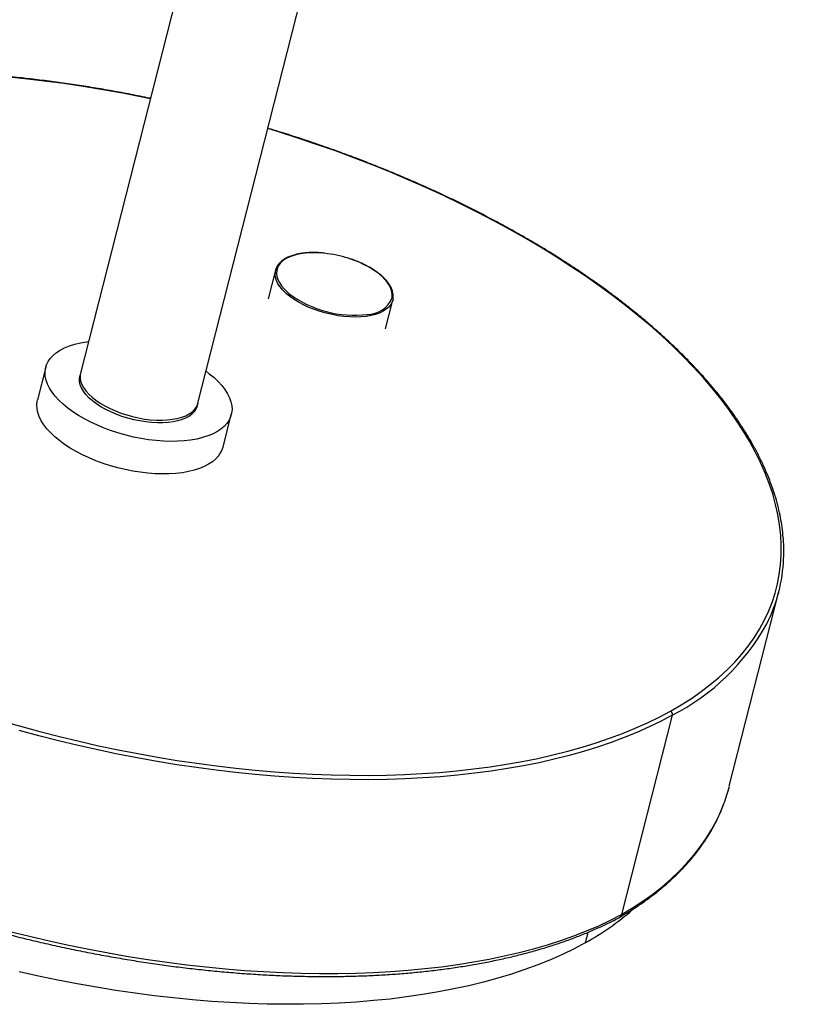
# Model space of a CAD drawing. Header units: millimetres. Extents: x -883 to 71, y -1396 to 256.
# Tile 6 of 7: x -281 to -157, y -1123 to -969. Entities that reach past the tile are written whole.
import ezdxf

# ---------------------------------------------------------------- set-up
doc = ezdxf.new("R2010")
doc.units = ezdxf.units.MM

msp = doc.modelspace()

# ---------------------------------------------------------------- linework, layer by layer
at = {"color": 7, "linetype": 'Continuous', "lineweight": 25}
for p, q in [((-253.58, -1029.45), (71.12, 247.13)), ((-74.82, -249.56), (-271.99, -1024.77)), ((-241.35, -1008.2), (-242.49, -1012.7)), ((-224.08, -1017.39), (-222.93, -1012.88)), ((-222.9, -1012.72), (-222.93, -1012.88)), ((-277.32, -1023.41), (-278.62, -1028.51)), ((-249.55, -1035.91), (-248.25, -1030.81)), ((-170.2, -1089.04), (-162.43, -1058.52)), ((-179.14, -1077.9), (-187.08, -1109.12))]:
    msp.add_line(p, q, dxfattribs=at)
at = {"color": 8, "linetype": 'Continuous', "lineweight": 25}
msp.add_line((-192.39, -1111.92), (-192.8, -1113.55), dxfattribs=at)
at = {"color": 8, "linetype": 'Continuous', "lineweight": 25, "flags": 128}
for points in [[(-260.95, -981.35), (-262.21, -981.09), (-265.29, -980.49), (-268.37, -979.94), (-271.45, -979.44), (-274.52, -978.98), (-277.58, -978.57), (-280.63, -978.22), (-283.66, -977.91)], [(-179.43, -1077.26), (-177.75, -1076.28), (-176.15, -1075.26), (-174.63, -1074.2), (-173.18, -1073.1), (-171.83, -1071.97), (-170.55, -1070.8), (-169.36, -1069.59), (-168.26, -1068.35), (-167.25, -1067.08), (-166.32, -1065.77), (-165.48, -1064.44), (-164.74, -1063.07), (-164.08, -1061.68), (-163.51, -1060.26), (-163.04, -1058.81), (-162.66, -1057.34), (-162.37, -1055.85), (-162.17, -1054.34), (-162.07, -1052.8), (-162.06, -1051.25), (-162.14, -1049.68), (-162.32, -1048.09), (-162.59, -1046.49), (-162.95, -1044.88), (-163.4, -1043.25), (-163.95, -1041.62), (-164.59, -1039.97), (-165.31, -1038.32), (-166.13, -1036.66), (-167.04, -1035), (-168.03, -1033.34), (-169.12, -1031.67), (-170.29, -1030.01), (-171.54, -1028.35), (-172.88, -1026.69), (-174.31, -1025.03), (-175.81, -1023.39), (-177.4, -1021.75), (-179.06, -1020.12), (-180.8, -1018.5), (-182.62, -1016.89), (-184.52, -1015.3), (-186.48, -1013.73), (-188.52, -1012.17), (-190.62, -1010.63), (-192.79, -1009.1), (-195.03, -1007.6), (-197.33, -1006.12), (-199.69, -1004.67), (-202.11, -1003.24), (-204.59, -1001.84), (-207.12, -1000.46), (-209.7, -999.12), (-212.34, -997.8), (-215.01, -996.52), (-217.74, -995.26), (-220.51, -994.05), (-223.31, -992.86), (-226.16, -991.72), (-229.03, -990.61), (-231.94, -989.53), (-234.88, -988.5), (-237.85, -987.5), (-240.84, -986.55), (-242.54, -986.03)], [(-233.63, -1005.56), (-234.51, -1005.49), (-235.39, -1005.47), (-236.23, -1005.5), (-237.02, -1005.57), (-237.77, -1005.7), (-238.46, -1005.88), (-239.08, -1006.1), (-239.63, -1006.36), (-240.11, -1006.67), (-240.5, -1007.01), (-240.8, -1007.39), (-241.02, -1007.8), (-241.14, -1008.24), (-241.18, -1008.7), (-241.11, -1009.17), (-240.96, -1009.66), (-240.72, -1010.15), (-240.38, -1010.65), (-239.96, -1011.14), (-239.46, -1011.63), (-239.17, -1011.88)], [(-223.05, -1012.5), (-223.02, -1012.05), (-223.08, -1011.57), (-223.23, -1011.08), (-223.48, -1010.59), (-223.81, -1010.09), (-224.23, -1009.6), (-224.73, -1009.11), (-225.3, -1008.64), (-225.95, -1008.18), (-226.65, -1007.75), (-227.42, -1007.35), (-228.23, -1006.97), (-229.08, -1006.63), (-229.92, -1006.34)], [(-222.93, -1012.88), (-223.03, -1013.17), (-223.25, -1013.58), (-223.56, -1013.97), (-223.96, -1014.32), (-224.44, -1014.64), (-225.01, -1014.91), (-225.64, -1015.13), (-226.34, -1015.31), (-227.11, -1015.44), (-227.92, -1015.52), (-228.78, -1015.55), (-229.67, -1015.53), (-230.59, -1015.46), (-231.52, -1015.33), (-232.46, -1015.16), (-233.4, -1014.94), (-234.32, -1014.67), (-235.22, -1014.36), (-236.09, -1014.02), (-236.92, -1013.63), (-237.7, -1013.22), (-238.42, -1012.78), (-239.08, -1012.31), (-239.67, -1011.83), (-240.18, -1011.33), (-240.6, -1010.83), (-240.94, -1010.32), (-241.19, -1009.81), (-241.27, -1009.61)], [(-271.89, -1024.34), (-271.94, -1024.62), (-271.95, -1025.09), (-271.86, -1025.58), (-271.68, -1026.08), (-271.41, -1026.59), (-271.05, -1027.09), (-270.6, -1027.6), (-270.07, -1028.09), (-269.46, -1028.57), (-268.79, -1029.03), (-268.05, -1029.47), (-267.26, -1029.87), (-266.42, -1030.25), (-265.54, -1030.59), (-264.64, -1030.88), (-263.71, -1031.14), (-262.77, -1031.35), (-261.83, -1031.51), (-260.9, -1031.62), (-259.99, -1031.68), (-259.11, -1031.69), (-258.26, -1031.65), (-257.46, -1031.56), (-256.71, -1031.42), (-256.02, -1031.23), (-255.4, -1030.99), (-254.86, -1030.71), (-254.39, -1030.38), (-254.01, -1030.02), (-253.72, -1029.63), (-253.52, -1029.2), (-253.47, -1029.03)], [(-179.14, -1077.9), (-180.9, -1078.84), (-182.75, -1079.74), (-184.67, -1080.6), (-186.66, -1081.41), (-188.72, -1082.18), (-190.85, -1082.9), (-193.04, -1083.58), (-195.31, -1084.21), (-197.63, -1084.8), (-200.02, -1085.34), (-202.46, -1085.83), (-204.96, -1086.27), (-207.51, -1086.66), (-210.12, -1087), (-212.78, -1087.29), (-215.48, -1087.54), (-218.22, -1087.73), (-221.01, -1087.87), (-223.84, -1087.96), (-226.71, -1088), (-229.61, -1087.99), (-232.54, -1087.94), (-235.5, -1087.83), (-238.48, -1087.66), (-241.49, -1087.45), (-244.52, -1087.19), (-247.57, -1086.88), (-250.63, -1086.52), (-253.71, -1086.11), (-256.79, -1085.66), (-259.88, -1085.15), (-262.98, -1084.6), (-266.08, -1083.99), (-269.17, -1083.35), (-272.26, -1082.65), (-275.34, -1081.91), (-278.42, -1081.13), (-281.48, -1080.3)], [(-187.08, -1109.12), (-185.38, -1108.09), (-183.75, -1107.02), (-182.21, -1105.91), (-180.75, -1104.76), (-179.38, -1103.57), (-178.08, -1102.35), (-176.88, -1101.09), (-175.76, -1099.8), (-174.73, -1098.48), (-173.79, -1097.12), (-172.93, -1095.74), (-172.17, -1094.32), (-171.5, -1092.88), (-171.04, -1091.73)], [(-282.94, -1111.77), (-279.86, -1112.53), (-276.78, -1113.25), (-273.69, -1113.92), (-270.6, -1114.55), (-267.51, -1115.13), (-264.42, -1115.67), (-261.35, -1116.15), (-258.28, -1116.59), (-255.22, -1116.98), (-252.18, -1117.33), (-249.16, -1117.62), (-246.16, -1117.87), (-243.19, -1118.06), (-240.24, -1118.21), (-237.31, -1118.3), (-234.43, -1118.35), (-231.57, -1118.35), (-228.75, -1118.3), (-225.97, -1118.19), (-223.24, -1118.04), (-220.55, -1117.84), (-217.9, -1117.59), (-215.31, -1117.29), (-212.76, -1116.94), (-210.27, -1116.55), (-207.84, -1116.1), (-205.47, -1115.61), (-203.15, -1115.07), (-200.9, -1114.48), (-198.72, -1113.85), (-196.6, -1113.17), (-194.55, -1112.45), (-192.57, -1111.68), (-190.67, -1110.87), (-188.83, -1110.02), (-187.08, -1109.12)]]:
    msp.add_lwpolyline(points, dxfattribs=at)
at = {"color": 7, "linetype": 'Continuous', "lineweight": 25, "flags": 128}
for points in [[(-248.96, -1032.21), (-249.39, -1032.68), (-249.91, -1033.11), (-250.51, -1033.51), (-251.19, -1033.86), (-251.95, -1034.17), (-252.78, -1034.43), (-253.67, -1034.65), (-254.63, -1034.82), (-255.63, -1034.94), (-256.68, -1035), (-257.77, -1035.02), (-258.9, -1034.98), (-260.05, -1034.9), (-261.21, -1034.76), (-262.39, -1034.57), (-263.57, -1034.34), (-264.74, -1034.06), (-265.9, -1033.73), (-267.04, -1033.36), (-268.16, -1032.95), (-269.24, -1032.5), (-270.27, -1032.02), (-271.26, -1031.5), (-272.2, -1030.96), (-273.07, -1030.39), (-273.87, -1029.8), (-274.61, -1029.2), (-275.27, -1028.57), (-275.84, -1027.94), (-276.33, -1027.31), (-276.74, -1026.67), (-277.05, -1026.04), (-277.27, -1025.41), (-277.4, -1024.79), (-277.43, -1024.19), (-277.37, -1023.61), (-277.21, -1023.05), (-276.96, -1022.52), (-276.62, -1022.01), (-276.18, -1021.54), (-275.66, -1021.11), (-275.06, -1020.71), (-274.38, -1020.36), (-273.62, -1020.05), (-272.79, -1019.79), (-271.9, -1019.57), (-270.95, -1019.4), (-270.62, -1019.36)], [(-254.03, -1030.34), (-254.38, -1030.71), (-254.82, -1031.04), (-255.34, -1031.34), (-255.94, -1031.59), (-256.61, -1031.79), (-257.34, -1031.95), (-258.13, -1032.05), (-258.96, -1032.11), (-259.84, -1032.12), (-260.74, -1032.07), (-261.67, -1031.97), (-262.61, -1031.82), (-263.55, -1031.63), (-264.48, -1031.39), (-265.39, -1031.1), (-266.28, -1030.77), (-267.13, -1030.41), (-267.94, -1030.01), (-268.69, -1029.58), (-269.38, -1029.13), (-270.01, -1028.66), (-270.56, -1028.17), (-271.03, -1027.66), (-271.42, -1027.16), (-271.72, -1026.65), (-271.93, -1026.15), (-272.04, -1025.66), (-272.06, -1025.18), (-271.99, -1024.77)], [(-252.2, -1024.04), (-251.7, -1024.42), (-250.96, -1025.03), (-250.31, -1025.65), (-249.73, -1026.28), (-249.24, -1026.91), (-248.84, -1027.55), (-248.52, -1028.18), (-248.3, -1028.81), (-248.17, -1029.43), (-248.14, -1030.03), (-248.21, -1030.61), (-248.36, -1031.17), (-248.61, -1031.7), (-248.96, -1032.21)], [(-250.25, -1037.3), (-250.69, -1037.77), (-251.21, -1038.21), (-251.81, -1038.6), (-252.49, -1038.96), (-253.25, -1039.27), (-254.08, -1039.53), (-254.97, -1039.75), (-255.92, -1039.92), (-256.93, -1040.03), (-257.98, -1040.1), (-259.07, -1040.12), (-260.19, -1040.08), (-261.34, -1040), (-262.51, -1039.86), (-263.68, -1039.67), (-264.86, -1039.44), (-266.04, -1039.16), (-267.2, -1038.83), (-268.34, -1038.46), (-269.46, -1038.05), (-270.53, -1037.6), (-271.57, -1037.12), (-272.56, -1036.6), (-273.49, -1036.06), (-274.37, -1035.49), (-275.17, -1034.9), (-275.91, -1034.29), (-276.56, -1033.67), (-277.14, -1033.04), (-277.63, -1032.41), (-278.03, -1031.77), (-278.35, -1031.14), (-278.57, -1030.51), (-278.7, -1029.89), (-278.73, -1029.29), (-278.66, -1028.71), (-278.62, -1028.51)], [(-284.32, -1078.78), (-281.29, -1079.64), (-278.24, -1080.47), (-275.18, -1081.25), (-272.11, -1081.99), (-269.04, -1082.68), (-265.96, -1083.32), (-262.88, -1083.92), (-259.8, -1084.48), (-256.72, -1084.98), (-253.65, -1085.43), (-250.59, -1085.84), (-247.54, -1086.2), (-244.51, -1086.51), (-241.49, -1086.77), (-238.5, -1086.98), (-235.52, -1087.14), (-232.58, -1087.25), (-229.66, -1087.31), (-226.78, -1087.32), (-223.93, -1087.27), (-221.11, -1087.18), (-218.34, -1087.04), (-215.6, -1086.85), (-212.91, -1086.61), (-210.27, -1086.32), (-207.68, -1085.98), (-205.13, -1085.59), (-202.65, -1085.15), (-200.21, -1084.66), (-197.84, -1084.13), (-195.53, -1083.54), (-193.27, -1082.92), (-191.09, -1082.24), (-188.97, -1081.52), (-186.92, -1080.75), (-184.94, -1079.94), (-183.03, -1079.09), (-181.19, -1078.19), (-179.43, -1077.26)], [(-192.8, -1113.55), (-194.54, -1114.48), (-196.35, -1115.36), (-198.24, -1116.2), (-200.2, -1116.99), (-202.23, -1117.74), (-204.33, -1118.44), (-206.49, -1119.1), (-208.72, -1119.71), (-211.02, -1120.27), (-213.37, -1120.78), (-215.79, -1121.25), (-218.26, -1121.66), (-220.78, -1122.03), (-223.36, -1122.35), (-225.98, -1122.61), (-228.65, -1122.83), (-231.37, -1122.99), (-234.12, -1123.11), (-236.92, -1123.17), (-239.75, -1123.18), (-242.61, -1123.14), (-245.5, -1123.05), (-248.42, -1122.91), (-251.36, -1122.72), (-254.33, -1122.48), (-257.31, -1122.18), (-260.32, -1121.84), (-263.33, -1121.45), (-266.35, -1121.01), (-269.38, -1120.52), (-272.42, -1119.98), (-275.46, -1119.39), (-278.49, -1118.76), (-281.52, -1118.08)]]:
    msp.add_lwpolyline(points, dxfattribs=at)
at = {"color": 7, "linetype": 'Continuous', "lineweight": 25}
for centre, radius, start, end in [((-239, -1008.8), 2.41, 131.4949, 199.828), ((-235.66, -1024.36), 18.91, 72.3418, 83.8382), ((-229.01, -998.3), 16.96, 233.1941, 277.0334), ((-255.82, -1028.87), 2.32, 320.8009, 345.5354), ((-253.12, -1034.98), 3.69, 320.9032, 345.4331), ((-186.25, -1052.46), 24.58, 333.0682, 357.8935), ((-179.72, -1077.78), 0.596, 348.5342, 61.2248), ((-195.23, -1082.67), 25.83, 339.4708, 345.7207), ((-213.12, -1076.58), 42.19, 298.7882, 311.1332)]:
    msp.add_arc(centre, radius, start, end, dxfattribs=at)
at = {"color": 8, "linetype": 'Continuous', "lineweight": 25}
for centre, radius, start, end in [((-226.89, -1011.01), 4.12, 269.4766, 338.7687), ((-194.99, -1046.69), 35, 296.9379, 331.1365)]:
    msp.add_arc(centre, radius, start, end, dxfattribs=at)
at = {"color": 7, "linetype": 'Continuous', "lineweight": 25}
for points, knots in [([(-260.93, -981.29), (-260.97, -981.28), (-261.99, -981.06), (-263.98, -980.67), (-266.92, -980.12), (-269.85, -979.62), (-272.78, -979.16), (-275.7, -978.75), (-278.61, -978.37), (-281.51, -978.05), (-284.39, -977.77), (-287.26, -977.53), (-290.11, -977.33), (-292.94, -977.19), (-295.74, -977.08), (-298.52, -977.03), (-301.27, -977.02), (-303.99, -977.05), (-306.68, -977.13), (-309.33, -977.26), (-311.95, -977.43), (-314.53, -977.64), (-317.06, -977.9), (-319.56, -978.21), (-322.01, -978.56), (-324.41, -978.95), (-326.76, -979.39), (-329.06, -979.88), (-331.31, -980.4), (-333.5, -980.97), (-335.64, -981.58), (-337.72, -982.24), (-339.73, -982.93), (-341.69, -983.67), (-343.58, -984.45), (-345.41, -985.26), (-347.14, -986.1), (-348.35, -986.74), (-348.98, -987.09), (-349.08, -987.15)], [0, 0, 0, 0, 0.0011341, 0.0295413, 0.0579487, 0.0863566, 0.1147648, 0.1431737, 0.1715831, 0.1999933, 0.2284042, 0.2568161, 0.2852289, 0.3136428, 0.342058, 0.3704743, 0.3988921, 0.4273113, 0.4557322, 0.4841547, 0.5125789, 0.5410051, 0.5694332, 0.5978634, 0.6262956, 0.6547301, 0.6831668, 0.7116056, 0.7400467, 0.7684899, 0.7969352, 0.8253822, 0.8538309, 0.8822807, 0.9107312, 0.9391817, 0.9676312, 0.9945758, 1, 1, 1, 1]), ([(-161.69, -1053.28), (-161.68, -1053.07), (-161.64, -1052.36), (-161.67, -1051.14), (-161.78, -1049.63), (-161.97, -1048.11), (-162.24, -1046.57), (-162.6, -1045.02), (-163.04, -1043.46), (-163.57, -1041.89), (-164.17, -1040.31), (-164.86, -1038.73), (-165.64, -1037.14), (-166.49, -1035.55), (-167.42, -1033.95), (-168.44, -1032.36), (-169.53, -1030.76), (-170.7, -1029.17), (-171.95, -1027.58), (-173.27, -1026), (-174.67, -1024.42), (-176.14, -1022.85), (-177.68, -1021.28), (-179.29, -1019.73), (-180.98, -1018.18), (-182.73, -1016.65), (-184.54, -1015.14), (-186.43, -1013.63), (-188.37, -1012.14), (-190.38, -1010.67), (-192.45, -1009.22), (-194.58, -1007.79), (-196.76, -1006.38), (-199, -1004.98), (-201.3, -1003.62), (-203.64, -1002.27), (-206.04, -1000.95), (-208.48, -999.66), (-210.96, -998.39), (-213.49, -997.15), (-216.07, -995.94), (-218.68, -994.76), (-221.33, -993.62), (-224.01, -992.5), (-226.73, -991.41), (-229.47, -990.36), (-232.25, -989.35), (-235.05, -988.37), (-237.87, -987.42), (-240.37, -986.63), (-241.92, -986.16), (-242.52, -985.98)], [0, 0, 0, 0, 0.008955, 0.029633, 0.050324, 0.07103, 0.091752, 0.112491, 0.133246, 0.154017, 0.174801, 0.195597, 0.216404, 0.237219, 0.258042, 0.27887, 0.299703, 0.320539, 0.341377, 0.362216, 0.383056, 0.403896, 0.424735, 0.445574, 0.466411, 0.487247, 0.508081, 0.528915, 0.549746, 0.570576, 0.591405, 0.612232, 0.633058, 0.653882, 0.674705, 0.695527, 0.716347, 0.737167, 0.757985, 0.778803, 0.799619, 0.820435, 0.84125, 0.862064, 0.882878, 0.903691, 0.924503, 0.945315, 0.966127, 0.986939, 1, 1, 1, 1]), ([(-233.71, -1005.53), (-233.81, -1005.52), (-234.2, -1005.47), (-234.87, -1005.44), (-235.7, -1005.43), (-236.5, -1005.47), (-237.26, -1005.56), (-237.98, -1005.69), (-238.64, -1005.87), (-239.25, -1006.09), (-239.79, -1006.36), (-240.23, -1006.63), (-240.45, -1006.84), (-240.55, -1006.92)], [0, 0, 0, 0, 0.034345, 0.133009, 0.23173, 0.330526, 0.429416, 0.528416, 0.627538, 0.726778, 0.826101, 0.925354, 1, 1, 1, 1]), ([(-222.9, -1012.71), (-222.88, -1012.63), (-222.85, -1012.4), (-222.86, -1012), (-222.96, -1011.53), (-223.13, -1011.05), (-223.39, -1010.56), (-223.73, -1010.08), (-224.15, -1009.59), (-224.64, -1009.12), (-225.2, -1008.66), (-225.82, -1008.22), (-226.5, -1007.8), (-227.22, -1007.4), (-228, -1007.03), (-228.81, -1006.7), (-229.43, -1006.47), (-229.79, -1006.36), (-229.86, -1006.34)], [0, 0, 0, 0, 0.036154, 0.102005, 0.168161, 0.234971, 0.302443, 0.370387, 0.438582, 0.50686, 0.57511, 0.6433, 0.711424, 0.779489, 0.847502, 0.915476, 0.983421, 1, 1, 1, 1]), ([(-187.4, -1109.56), (-186.92, -1109.27), (-185.88, -1108.67), (-184.38, -1107.69), (-182.88, -1106.63), (-181.45, -1105.53), (-180.1, -1104.4), (-178.82, -1103.24), (-177.62, -1102.04), (-176.5, -1100.82), (-175.45, -1099.56), (-174.49, -1098.27), (-173.61, -1096.95), (-172.81, -1095.61), (-172.1, -1094.24), (-171.51, -1092.97), (-171.2, -1092.15), (-171.07, -1091.8)], [0, 0, 0, 0, 0.059826, 0.128701, 0.197544, 0.266347, 0.335101, 0.403795, 0.47242, 0.540967, 0.609426, 0.677792, 0.746061, 0.814232, 0.882309, 0.950299, 1, 1, 1, 1]), ([(-332.97, -1092.55), (-332.5, -1092.81), (-331.25, -1093.53), (-329.16, -1094.66), (-326.7, -1095.95), (-324.2, -1097.21), (-321.66, -1098.44), (-319.08, -1099.65), (-316.46, -1100.82), (-313.8, -1101.97), (-311.11, -1103.08), (-308.39, -1104.17), (-305.64, -1105.22), (-302.86, -1106.23), (-300.05, -1107.21), (-297.22, -1108.16), (-294.38, -1109.07), (-291.51, -1109.95), (-288.63, -1110.78), (-285.73, -1111.58), (-282.83, -1112.34), (-279.91, -1113.06), (-276.99, -1113.74), (-274.07, -1114.38), (-271.14, -1114.98), (-268.22, -1115.53), (-265.29, -1116.05), (-262.38, -1116.52), (-259.47, -1116.95), (-256.57, -1117.34), (-253.68, -1117.68), (-250.81, -1117.98), (-247.96, -1118.23), (-245.12, -1118.44), (-242.31, -1118.61), (-239.53, -1118.73), (-236.76, -1118.8), (-234.03, -1118.84), (-231.33, -1118.82), (-228.66, -1118.76), (-226.03, -1118.66), (-223.43, -1118.51), (-220.88, -1118.32), (-218.36, -1118.08), (-215.89, -1117.8), (-213.47, -1117.47), (-211.09, -1117.1), (-208.76, -1116.69), (-206.49, -1116.23), (-204.27, -1115.73), (-202.1, -1115.18), (-199.99, -1114.6), (-197.93, -1113.97), (-195.94, -1113.3), (-194.01, -1112.58), (-192.15, -1111.83), (-190.35, -1111.03), (-188.77, -1110.28), (-187.82, -1109.78), (-187.42, -1109.56)], [0, 0, 0, 0, 0.010593, 0.028344, 0.046093, 0.063841, 0.081587, 0.099331, 0.117074, 0.134816, 0.152556, 0.170296, 0.188034, 0.205772, 0.223509, 0.241246, 0.258982, 0.276718, 0.294454, 0.31219, 0.329926, 0.347661, 0.365398, 0.383134, 0.400871, 0.418608, 0.436346, 0.454084, 0.471824, 0.489564, 0.507306, 0.525049, 0.542793, 0.560538, 0.578286, 0.596034, 0.613785, 0.631538, 0.649292, 0.667049, 0.684809, 0.702571, 0.720335, 0.738102, 0.755872, 0.773645, 0.791422, 0.809201, 0.826983, 0.844769, 0.862557, 0.880349, 0.898142, 0.915939, 0.933737, 0.951535, 0.969334, 0.987132, 1, 1, 1, 1]), ([(-187.42, -1109.56), (-187.39, -1109.54), (-187.27, -1109.49), (-187.16, -1109.34), (-187.1, -1109.19), (-187.08, -1109.13), (-187.08, -1109.12)], [0, 0, 0, 0, 0.2129146, 0.6874096, 0.9519265, 1, 1, 1, 1])]:
    msp.add_open_spline(points, degree=3, knots=knots, dxfattribs=at)

doc.saveas('drawing.dxf')
